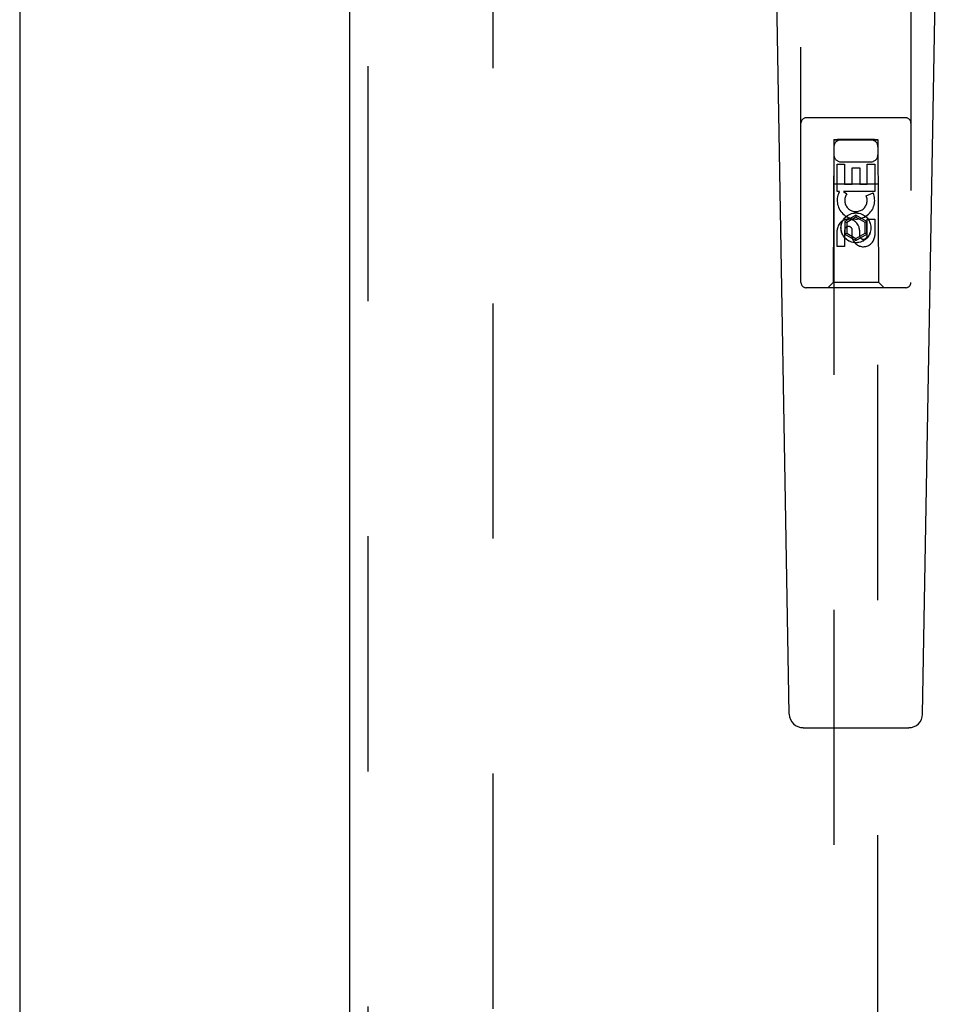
# Model space of a CAD drawing. Header units: inches. Extents: x 0 to 243, y 0 to 157.
# Tile 16 of 30: x 77.12 to 82.32, y 76.74 to 82.33. Entities that reach past the tile are written whole.
import ezdxf

# ---------------------------------------------------------------- set-up
doc = ezdxf.new("R2010")
doc.units = ezdxf.units.IN
doc.header["$LTSCALE"] = 13.357143
doc.header["$MEASUREMENT"] = 0
doc.linetypes.add('HIDDEN', pattern=[0.2, 0.1, -0.1])
for name, color, linetype in [('DEFAULT_2', 8, 'HIDDEN'), ('LEFTHAND_DOOR_ASSEMBLY', 7, 'CONTINUOUS'), ('RIGHTHAND_DOOR_ASSEMBLY', 7, 'CONTINUOUS')]:
    doc.layers.add(name, color=color, linetype=linetype)

msp = doc.modelspace()

# ---------------------------------------------------------------- linework, layer by layer
at = {"layer": 'DEFAULT_2', "color": 8, "linetype": 'HIDDEN'}
msp.add_line((79.8062, 118.1195), (79.8062, 49.5225), dxfattribs=at)
at = {"layer": 'LEFTHAND_DOOR_ASSEMBLY', "color": 3, "linetype": 'Continuous'}
msp.add_line((77.1187, 118.967), (77.1187, 48.675), dxfattribs=at)
at = {"layer": 'RIGHTHAND_DOOR_ASSEMBLY', "color": 3, "linetype": 'Continuous'}
msp.add_line((78.9937, 48.675), (78.9937, 118.967), dxfattribs=at)
at = {"layer": 'RIGHTHAND_DOOR_ASSEMBLY', "color": 8, "linetype": 'HIDDEN'}
for p, q in [((79.0977, 48.675), (79.0977, 118.967)), ((81.5562, 80.8385), (81.5562, 82.696)), ((82.1812, 82.696), (82.1812, 80.8385)), ((82.1512, 81.7735), (81.5862, 81.7735)), ((81.7422, 81.6485), (81.7387, 80.8385)), ((81.7422, 81.6485), (81.9952, 81.6485)), ((81.7437, 81.6502), (81.7437, 49.6485)), ((81.7444, 81.6502), (81.7456, 81.6503)), ((81.7456, 81.6503), (81.7496, 81.6503)), ((81.7509, 81.6472), (81.7464, 81.6472)), ((81.7637, 81.6471), (81.7509, 81.6472)), ((81.9737, 81.6503), (81.7637, 81.6503)), ((81.9755, 81.6471), (81.7637, 81.6471)), ((81.9737, 81.6503), (81.9866, 81.6503)), ((81.9879, 81.6472), (81.9755, 81.6471)), ((81.9866, 81.6503), (81.991, 81.6503)), ((81.9918, 81.6472), (81.9879, 81.6472)), ((81.993, 81.6472), (81.9918, 81.6472)), ((81.9937, 49.6485), (81.9937, 81.6502)), ((81.9987, 80.8385), (81.9952, 81.6485)), ((81.7621, 81.3545), (81.7621, 81.5107)), ((81.7621, 81.5107), (81.8046, 81.5107)), ((81.7837, 81.5235), (81.9537, 81.5235)), ((81.8046, 81.5107), (81.8046, 81.3972)), ((81.9329, 81.3972), (81.9329, 81.5107)), ((81.9329, 81.5107), (81.9754, 81.5107)), ((81.9754, 81.5107), (81.9754, 81.3545)), ((81.848, 81.3972), (81.848, 81.4894)), ((81.848, 81.4894), (81.8905, 81.4894)), ((81.8905, 81.4894), (81.8905, 81.3972)), ((81.7411, 81.3985), (81.9963, 81.3985)), ((81.8046, 81.3972), (81.848, 81.3972)), ((81.8905, 81.3972), (81.9329, 81.3972)), ((81.7744, 81.3545), (81.7621, 81.3545)), ((81.7726, 81.351), (81.7744, 81.3545)), ((81.9754, 81.3545), (81.7978, 81.3545)), ((81.7978, 81.3545), (81.8163, 81.3415)), ((81.9273, 81.3302), (81.9664, 81.3471)), ((81.8687, 81.221), (81.8062, 81.1849)), ((81.8687, 81.221), (81.8687, 81.2095)), ((81.9312, 81.1849), (81.8687, 81.221)), ((81.8062, 81.1849), (81.8062, 81.1128)), ((81.8062, 81.1849), (81.8162, 81.1791)), ((81.8687, 81.2095), (81.8162, 81.1791)), ((81.8162, 81.1791), (81.8162, 81.1185)), ((81.9212, 81.1791), (81.8687, 81.2095)), ((81.9312, 81.1849), (81.9212, 81.1791)), ((81.9212, 81.1185), (81.9212, 81.1791)), ((81.9312, 81.1128), (81.9312, 81.1849)), ((81.9329, 81.1058), (81.9329, 81.1983)), ((81.9329, 81.1983), (81.9754, 81.1983)), ((81.9754, 81.1983), (81.9754, 81.1058)), ((81.7621, 81.042), (81.7621, 81.1344)), ((81.8046, 81.1344), (81.8046, 81.042)), ((81.8062, 81.1128), (81.8162, 81.1185)), ((81.8062, 81.1128), (81.8687, 81.0767)), ((81.8162, 81.1185), (81.8687, 81.0882)), ((81.8481, 81.092), (81.8481, 81.1383)), ((81.8687, 81.0882), (81.9212, 81.1185)), ((81.8687, 81.0767), (81.9312, 81.1128)), ((81.8891, 81.1344), (81.8891, 81.1059)), ((81.9312, 81.1128), (81.9212, 81.1185)), ((81.8687, 81.0767), (81.8687, 81.0882)), ((81.8046, 81.042), (81.7621, 81.042)), ((81.7387, 80.8385), (81.7087, 80.8085)), ((81.9987, 80.8385), (81.7387, 80.8385)), ((81.9987, 80.8385), (82.0287, 80.8085)), ((82.1512, 80.8085), (81.5862, 80.8085))]:
    msp.add_line(p, q, dxfattribs=at)
at = {"layer": 'RIGHTHAND_DOOR_ASSEMBLY', "color": 7, "linetype": 'Continuous'}
for p, q in [((81.4902, 78.3866), (81.418, 82.5259)), ((82.2472, 78.3866), (82.3195, 82.5259)), ((81.5689, 78.3092), (82.1685, 78.3092))]:
    msp.add_line(p, q, dxfattribs=at)
at = {"layer": 'RIGHTHAND_DOOR_ASSEMBLY', "color": 8, "linetype": 'HIDDEN'}
for points in [[(81.7437, 81.6502), (81.7438, 81.6502), (81.744, 81.6502), (81.7444, 81.6502)], [(81.7464, 81.6472), (81.7449, 81.6472), (81.7444, 81.6472), (81.744, 81.6472), (81.7438, 81.6472), (81.7437, 81.6472)], [(81.7496, 81.6503), (81.762, 81.6503), (81.7637, 81.6503)], [(81.991, 81.6503), (81.9925, 81.6502), (81.993, 81.6502), (81.9934, 81.6502), (81.9936, 81.6502), (81.9937, 81.6502)], [(81.9937, 81.6472), (81.9936, 81.6472), (81.9934, 81.6472), (81.993, 81.6472)]]:
    msp.add_lwpolyline(points, dxfattribs=at)
for radius in [0.085, 0.0845]:
    msp.add_circle((81.8687, 81.1485), radius, dxfattribs=at)
for centre, radius, start, end in [((81.5862, 81.7435), 0.03, 90, 180), ((82.1512, 81.7435), 0.03, 0, 90), ((81.7837, 81.6085), 0.04, 90, 180), ((81.9537, 81.6085), 0.04, 0, 90), ((81.7837, 81.5635), 0.04, 180, 270), ((81.9537, 81.5635), 0.04, 270, 360), ((81.8686, 81.3048), 0.1065, 154.2636, 23.4027), ((81.8686, 81.3048), 0.0639, 144.8895, 23.4026), ((81.8256, 81.1344), 0.0635, 0, 180), ((81.8265, 81.1344), 0.0219, 10.307, 180), ((81.911, 81.1058), 0.0644, 192.2995, 0.0775), ((81.911, 81.1058), 0.0219, 179.9011, 360), ((81.5862, 80.8385), 0.03, 180, 270), ((82.1512, 80.8385), 0.03, 270, 360)]:
    msp.add_arc(centre, radius, start, end, dxfattribs=at)
at = {"layer": 'RIGHTHAND_DOOR_ASSEMBLY', "color": 7, "linetype": 'Continuous'}
for centre, start, end in [((81.5689, 78.388), 181, 270), ((82.1685, 78.388), 270, 359)]:
    msp.add_arc(centre, 0.0787, start, end, dxfattribs=at)

doc.saveas('drawing.dxf')
